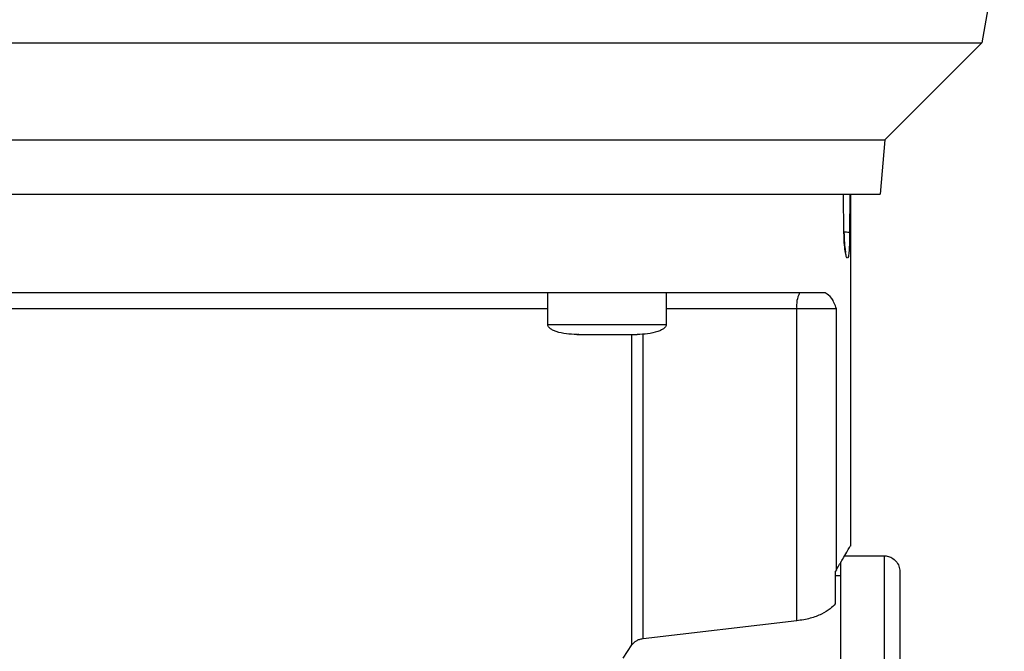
# Model space of a CAD drawing. Header units: inches. Extents: x 170 to 312, y 215 to 248.
# Tile 152 of 256: x 207.177 to 207.423, y 223.446 to 223.603. Entities that reach past the tile are written whole.
import ezdxf

# ---------------------------------------------------------------- set-up
doc = ezdxf.new("R2010")
doc.units = ezdxf.units.IN
doc.header["$LTSCALE"] = 0.25
doc.header["$MEASUREMENT"] = 0
doc.layers.add('ANNOTATIONS', color=1, linetype='Continuous')
doc.layers.add('STANDARD MOTOR RH', color=7, linetype='Continuous')
doc.styles.add('ARIAL', font='arial.ttf', dxfattribs={"height": 0.09375})
doc.dimstyles.new('STANDARD$0', dxfattribs={"dimtxt": 0.09375, "dimasz": 0.09375, "dimexe": 0.03125, "dimexo": 0.046875, "dimgap": 0.09, "dimtad": 0, "dimtih": 1, "dimtoh": 1, "dimdec": 4, "dimzin": 0, "dimdsep": 46, "dimtxsty": 'ARIAL', "dimcen": 0.09, "dimadec": 0, "dimazin": 0, "dimtfac": 1, "dimtdec": 4, "dimtofl": 0, "dimtmove": 0, "dimatfit": 1, "dimfxl": 1, "dimtolj": 1, "dimtzin": 0, "dimarcsym": 0})

# ---------------------------------------------------------------- blocks, each defined once
blk = doc.blocks.new('*D129')
at = {"layer": 'ANNOTATIONS', "color": 0, "lineweight": -2, "transparency": 16777216}
for p, q in [((206.42401, 223.58699), (206.42401, 225.15415)), ((207.51763, 224.58001), (207.51763, 225.15415)), ((206.51776, 225.1229), (206.68571, 225.1229)), ((207.42388, 225.1229), (207.25593, 225.1229))]:
    blk.add_line(p, q, dxfattribs=at)
at = {"layer": 'ANNOTATIONS', "color": 0, "transparency": 16777216}
for points in [[(206.51776, 225.13852), (206.51776, 225.10727), (206.42401, 225.1229)], [(207.42388, 225.13852), (207.42388, 225.10727), (207.51763, 225.1229)]]:
    blk.add_solid(points, dxfattribs=at)
at = {"layer": 'defpoints', "color": 0, "transparency": 16777216}
for p in [(206.42401, 225.1229), (207.51763, 224.53313), (206.42401, 223.54011)]:
    blk.add_point(p, dxfattribs=at)
at = {"layer": 'ANNOTATIONS', "color": 0, "transparency": 16777216, "insert": (206.97082, 225.1229), "char_height": 0.09375, "attachment_point": 5, "style": 'ARIAL'}
blk.add_mtext('\\A1;17 3/8"', dxfattribs=at)
blk = doc.blocks.new('*D119')
at = {"layer": 'ANNOTATIONS', "color": 0, "lineweight": -2, "transparency": 16777216}
for p, q in [((206.42401, 223.58699), (206.42401, 225.58786)), ((207.64739, 225.01326), (207.64739, 225.58786)), ((206.51776, 225.55661), (206.8546, 225.55661)), ((207.55364, 225.55661), (207.2168, 225.55661))]:
    blk.add_line(p, q, dxfattribs=at)
at = {"layer": 'ANNOTATIONS', "color": 0, "transparency": 16777216}
for points in [[(206.51776, 225.57224), (206.51776, 225.54099), (206.42401, 225.55661)], [(207.55364, 225.57224), (207.55364, 225.54099), (207.64739, 225.55661)]]:
    blk.add_solid(points, dxfattribs=at)
at = {"layer": 'defpoints', "color": 0, "transparency": 16777216}
for p in [(207.64739, 225.55661), (207.64739, 224.96638), (206.42401, 223.54011)]:
    blk.add_point(p, dxfattribs=at)
at = {"layer": 'ANNOTATIONS', "color": 0, "transparency": 16777216, "insert": (207.0357, 225.55661), "char_height": 0.09375, "attachment_point": 5, "style": 'ARIAL'}
blk.add_mtext('\\A1;20"', dxfattribs=at)

msp = doc.modelspace()

# ---------------------------------------------------------------- linework, layer by layer
at = {"layer": 'STANDARD MOTOR RH'}
for p, q in [((207.4285, 223.66278), (207.41692, 223.59711)), ((207.141, 223.59711), (207.26167, 223.59711)), ((207.41692, 223.59711), (207.39278, 223.57296)), ((207.39278, 223.57296), (207.39159, 223.55943)), ((207.38258, 223.54981), (207.38246, 223.55943)), ((207.38404, 223.55943), (207.384, 223.54981)), ((207.38421, 223.55943), (207.38421, 223.47181)), ((207.3088, 223.52695), (207.3088, 223.53482)), ((207.33833, 223.53482), (207.33833, 223.52695)), ((207.37086, 223.53089), (207.33833, 223.53089)), ((207.37086, 223.45317), (207.37086, 223.53089)), ((207.38074, 223.53089), (207.37086, 223.53089)), ((207.38074, 223.46592), (207.38074, 223.53089)), ((207.3088, 223.52695), (207.33833, 223.52695)), ((207.31653, 223.52449), (207.31619, 223.52449)), ((207.31813, 223.52449), (207.31824, 223.52449)), ((207.3289, 223.52449), (207.33095, 223.52449)), ((207.32979, 223.44719), (207.32979, 223.52449)), ((207.33258, 223.44872), (207.33258, 223.5247)), ((207.38275, 223.46937), (207.39258, 223.46937)), ((207.38074, 223.46592), (207.38052, 223.46558)), ((207.38052, 223.45758), (207.38052, 223.46558)), ((207.38052, 223.46445), (207.38175, 223.46445)), ((207.37086, 223.45317), (207.33258, 223.44872)), ((207.32756, 223.44389), (207.32979, 223.44719))]:
    msp.add_line(p, q, dxfattribs=at)
at = {"layer": 'STANDARD MOTOR RH', "flags": 128}
for points in [[(207.26167, 223.59711), (207.27407, 223.59711), (207.33214, 223.59711), (207.34258, 223.59711), (207.38609, 223.59711), (207.39276, 223.59711), (207.41593, 223.59711), (207.41681, 223.59711), (207.41692, 223.59711)], [(207.08037, 223.57296), (207.08428, 223.57296), (207.08731, 223.57296), (207.19053, 223.57296), (207.20181, 223.57296), (207.29364, 223.57296), (207.30435, 223.57296), (207.35108, 223.57296), (207.3587, 223.57296), (207.38886, 223.57296), (207.39103, 223.57296), (207.39278, 223.57296)], [(207.08155, 223.55943), (207.25968, 223.55943), (207.27107, 223.55943), (207.33323, 223.55943), (207.34201, 223.55943), (207.38088, 223.55943), (207.3847, 223.55943), (207.39159, 223.55943)], [(207.3088, 223.53089), (207.30489, 223.53089), (207.297, 223.53088), (207.22135, 223.53088), (207.21159, 223.53088), (207.16434, 223.53088)], [(207.39258, 223.46937), (207.39258, 223.4653), (207.39258, 223.46218), (207.39258, 223.45348), (207.39258, 223.44799), (207.39258, 223.44181), (207.39258, 223.43502), (207.39258, 223.42768), (207.39258, 223.41987), (207.39258, 223.41167), (207.39258, 223.40317), (207.39258, 223.39446), (207.39258, 223.38563), (207.39258, 223.37678)], [(207.38175, 223.46788), (207.38175, 223.45823), (207.38175, 223.45348), (207.38175, 223.44799), (207.38175, 223.44181), (207.38175, 223.43502), (207.38175, 223.42768), (207.38175, 223.41987), (207.38175, 223.41167), (207.38175, 223.40317), (207.38175, 223.39446), (207.38175, 223.38563), (207.38175, 223.37678)]]:
    msp.add_lwpolyline(points, dxfattribs=at)
at = {"layer": 'STANDARD MOTOR RH'}
msp.add_arc((207.37704, 223.53184), 0.00625, 151.509, 188.7856, dxfattribs=at)
for points, knots in [([(207.384, 223.54981), (207.38395, 223.54984), (207.38385, 223.54988), (207.38332, 223.54995), (207.38281, 223.54997), (207.38257, 223.54998)], [0, 0, 0, 0, 0.339383, 0.704701, 1, 1, 1, 1]), ([(207.38258, 223.54981), (207.3826, 223.54983), (207.38263, 223.54984), (207.38258, 223.54986), (207.38257, 223.54987)], [0, 0, 0, 0, 0.692047, 1, 1, 1, 1]), ([(207.38369, 223.54394), (207.38362, 223.54371), (207.38347, 223.54326), (207.38317, 223.54379), (207.38289, 223.54517), (207.38265, 223.54727), (207.38261, 223.54897), (207.38258, 223.54981)], [0, 0, 0, 0, 0.201335, 0.403283, 0.60423, 0.803424, 1, 1, 1, 1]), ([(207.38259, 223.54986), (207.38261, 223.54916), (207.38264, 223.54785), (207.38277, 223.54636), (207.38291, 223.54541), (207.38298, 223.54497), (207.38305, 223.54476), (207.38302, 223.5448), (207.38302, 223.5448)], [0, 0, 0, 0, 0.2928406, 0.5381521, 0.7363882, 0.8871565, 0.9917378, 1, 1, 1, 1]), ([(207.384, 223.54981), (207.38399, 223.54897), (207.38397, 223.54728), (207.38388, 223.54513), (207.38375, 223.54433), (207.38369, 223.54394)], [0, 0, 0, 0, 0.331518, 0.664673, 1, 1, 1, 1]), ([(207.37795, 223.53482), (207.37627, 223.53482), (207.37292, 223.53482), (207.36588, 223.53482), (207.35748, 223.53482), (207.34765, 223.53482), (207.33656, 223.53482), (207.32431, 223.53482), (207.31106, 223.53482), (207.29695, 223.53482), (207.28214, 223.53482), (207.26681, 223.53482), (207.25114, 223.53482), (207.23529, 223.53482), (207.21947, 223.53482), (207.20383, 223.53482), (207.18858, 223.53482), (207.17387, 223.53482), (207.15989, 223.53482), (207.14679, 223.53482), (207.13472, 223.53482), (207.12382, 223.53482), (207.11421, 223.53482), (207.10604, 223.53482), (207.09925, 223.53482), (207.09607, 223.53482), (207.09448, 223.53482)], [0, 0, 0, 0, 0.041665, 0.083331, 0.125, 0.166665, 0.208332, 0.249999, 0.291666, 0.333332, 0.374998, 0.416666, 0.458332, 0.499999, 0.541666, 0.583333, 0.625, 0.666666, 0.708333, 0.749999, 0.791667, 0.833333, 0.874999, 0.916667, 0.958333, 1, 1, 1, 1]), ([(207.38074, 223.53089), (207.38037, 223.53185), (207.3796, 223.53382), (207.37851, 223.53448), (207.37795, 223.53482)], [0, 0, 0, 0, 0.487287, 1, 1, 1, 1]), ([(207.31606, 223.52449), (207.31431, 223.52457), (207.31222, 223.52467), (207.31004, 223.52554), (207.30939, 223.52595), (207.30901, 223.52634), (207.30882, 223.52668), (207.30881, 223.52692), (207.30881, 223.52704)], [0, 0, 0, 0, 0.634796, 0.759276, 0.859391, 0.91315, 0.958637, 1, 1, 1, 1]), ([(207.33833, 223.52704), (207.33833, 223.52692), (207.33832, 223.52668), (207.33813, 223.52634), (207.33775, 223.52595), (207.3371, 223.52555), (207.33492, 223.52467), (207.33282, 223.52457), (207.33107, 223.52449)], [0, 0, 0, 0, 0.0413636, 0.0868523, 0.1406123, 0.2406893, 0.3651914, 1, 1, 1, 1]), ([(207.31606, 223.52449), (207.31618, 223.52449), (207.3164, 223.52449), (207.31814, 223.52449), (207.32062, 223.52449), (207.32259, 223.52449), (207.32357, 223.52449)], [0, 0, 0, 0, 0.249939, 0.499945, 0.749985, 1, 1, 1, 1]), ([(207.32357, 223.52449), (207.32455, 223.52449), (207.32652, 223.52449), (207.329, 223.52449), (207.33074, 223.52449), (207.33096, 223.52449), (207.33107, 223.52449)], [0, 0, 0, 0, 0.250015, 0.500055, 0.750061, 1, 1, 1, 1]), ([(207.38074, 223.46592), (207.38126, 223.46682), (207.38228, 223.46858), (207.38336, 223.47041), (207.38401, 223.47149), (207.38427, 223.47194), (207.3842, 223.47182), (207.3842, 223.47181)], [0, 0, 0, 0, 0.250555, 0.492503, 0.740292, 0.985162, 1, 1, 1, 1]), ([(207.39226, 223.46936), (207.39264, 223.46936), (207.39343, 223.46935), (207.39458, 223.4689), (207.39562, 223.46806), (207.39637, 223.46685), (207.39647, 223.46589), (207.39651, 223.46543)], [0, 0, 0, 0, 0.173198, 0.362254, 0.559466, 0.788382, 1, 1, 1, 1]), ([(207.39651, 223.46543), (207.39651, 223.46543), (207.39651, 223.46543), (207.39651, 223.46514), (207.39651, 223.46381), (207.39651, 223.46161), (207.39651, 223.45856), (207.39651, 223.4547), (207.39651, 223.45007), (207.39651, 223.44471), (207.39651, 223.43869), (207.39651, 223.43207), (207.39651, 223.42493), (207.39651, 223.41733), (207.39651, 223.40937), (207.39651, 223.40112), (207.39651, 223.39268), (207.39651, 223.38413), (207.39651, 223.37845), (207.39651, 223.3756)], [0, 0, 0, 0, 0.0000086, 0.0625119, 0.1250052, 0.1875142, 0.2500058, 0.3125075, 0.3750071, 0.4375116, 0.5000036, 0.5625093, 0.6250031, 0.6875077, 0.7500032, 0.8125056, 0.8750014, 0.9375015, 1, 1, 1, 1]), ([(207.38052, 223.45758), (207.38051, 223.45758), (207.38047, 223.45751), (207.38012, 223.45703), (207.37917, 223.45609), (207.37711, 223.45483), (207.37429, 223.45371), (207.372, 223.45335), (207.37086, 223.45317)], [0, 0, 0, 0, 0.004541, 0.037698, 0.254588, 0.504364, 0.752364, 1, 1, 1, 1]), ([(207.33258, 223.44872), (207.3323, 223.44867), (207.33173, 223.44857), (207.33096, 223.44824), (207.33027, 223.44779), (207.32996, 223.4474), (207.32979, 223.44719)], [0, 0, 0, 0, 0.2217133, 0.4568267, 0.7127233, 1, 1, 1, 1])]:
    msp.add_open_spline(points, degree=3, knots=knots, dxfattribs=at)

# ---------------------------------------------------------------- dimensions: what is measured, and where the dimension line sits
at = {"layer": 'ANNOTATIONS'}
dim = msp.add_linear_dim(base=(207.64739, 225.55661), p1=(206.42401, 223.54011), p2=(207.64739, 224.96638), angle=180, text='20"', dimstyle='STANDARD$0', dxfattribs=at)
dim.commit()
dim.dimension.update_dxf_attribs({"geometry": '*D119', "text_midpoint": (207.0357, 225.55661), "dimtype": 160})
dim = msp.add_linear_dim(base=(206.42401, 225.1229), p1=(207.51763, 224.53313), p2=(206.42401, 223.54011), text='17 3/8"', dimstyle='STANDARD$0', dxfattribs=at)
dim.commit()
dim.dimension.update_dxf_attribs({"geometry": '*D129', "text_midpoint": (206.97082, 225.1229), "dimtype": 160})

doc.saveas('drawing.dxf')
